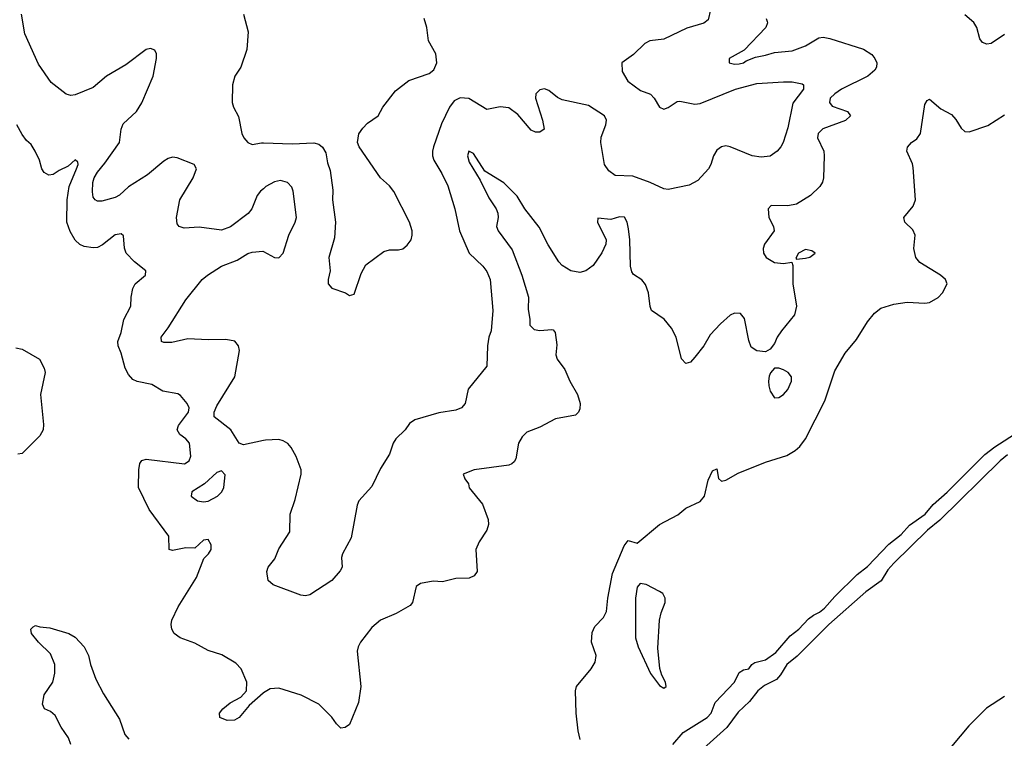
# Model space of a CAD drawing. Header units: inches. Extents: x 1384664 to 1536621, y 460766 to 646467.
# Tile 240 of 256: x 1468899 to 1473349, y 510116 to 513365. Entities that reach past the tile are written whole.
import ezdxf

# ---------------------------------------------------------------- set-up
doc = ezdxf.new("R2010")
doc.units = ezdxf.units.IN
doc.header["$MEASUREMENT"] = 0
doc.layers.add('B4561', color=7, linetype='Continuous')
doc.layers.add('B4571', color=7, linetype='Continuous')

msp = doc.modelspace()

# ---------------------------------------------------------------- linework, layer by layer
at = {"layer": 'B4561', "color": 5}
for points, elevation in [([(1470000, 512600.5), (1469987.2, 512590), (1469972.2, 512570), (1469947.3, 512510), (1469931.5, 512488.5), (1469851.7, 512428.3), (1469810, 512412.7), (1469710, 512426.6), (1469642.3, 512422.3), (1469619.3, 512430), (1469610, 512442), (1469607.1, 512470), (1469622, 512550), (1469683.2, 512650), (1469697.8, 512690), (1469687.7, 512710), (1469610, 512740.2), (1469590, 512743.5), (1469570, 512737.8), (1469550, 512725.4), (1469476.3, 512663.7), (1469390.4, 512609.6), (1469350, 512571.3), (1469330, 512560.6), (1469270, 512544.7), (1469250, 512544.2), (1469239.1, 512550), (1469230, 512562.8), (1469227.3, 512587.3), (1469229.4, 512629.4), (1469235.8, 512650), (1469250, 512676.1), (1469284.2, 512715.8), (1469349.2, 512810), (1469357.4, 512870), (1469365.8, 512894.2), (1469426.4, 512950), (1469450.8, 512989.2), (1469502.3, 513110), (1469517.3, 513190), (1469517.4, 513210), (1469510, 513227.3), (1469490, 513235.3), (1469470, 513230.2), (1469378.8, 513161.2), (1469291.5, 513110), (1469230, 513058.7), (1469150, 513025.5), (1469130, 513021.7), (1469108.2, 513028.2), (1469040.4, 513080.4), (1468983.8, 513163.8), (1468921.2, 513301.2), (1468907.3, 513390)], 640), ([(1469910.6, 513390), (1469930.6, 513310.6), (1469924.9, 513230), (1469898, 513150), (1469870.4, 513109.6), (1469860.5, 513070), (1469859.3, 512990), (1469864.4, 512970), (1469886.9, 512926.9), (1469903.1, 512850), (1469912.2, 512830), (1469929.2, 512809.2), (1469950, 512801.3), (1469992.2, 512807.8), (1470000, 512807.6)], 660), ([(1470000, 510320.9), (1469999.5, 510320.5), (1469935.2, 510264.8), (1469890, 510210.3), (1469870, 510198.6), (1469836.5, 510196.5), (1469803, 510210), (1469801.1, 510230), (1469816.9, 510250), (1469850, 510276.4), (1469898.6, 510301.4), (1469923, 510330), (1469924.9, 510370), (1469899.5, 510430), (1469875.8, 510455.8), (1469812.7, 510492.7), (1469750, 510512.8), (1469690, 510546), (1469623.8, 510570), (1469596.4, 510590), (1469585.7, 510610), (1469583.7, 510630), (1469587, 510650), (1469614.6, 510710), (1469697.1, 510842.9), (1469731, 510929), (1469751.7, 510950), (1469763.7, 510970), (1469763.7, 510990), (1469750, 511014.9), (1469730, 511012), (1469690, 510975.8), (1469650, 510977), (1469590, 510965.3), (1469574.8, 510970), (1469573.1, 511030), (1469484.2, 511150), (1469435.5, 511250), (1469437.4, 511330), (1469442.3, 511357.7), (1469450, 511371.7), (1469470, 511377.4), (1469642.9, 511357.1), (1469664.2, 511370), (1469672.3, 511392.3), (1469665.4, 511450), (1469650.2, 511470), (1469622.6, 511490), (1469611, 511510), (1469616.1, 511530), (1469660.9, 511590), (1469665.2, 511610), (1469655.6, 511630), (1469625.1, 511665.1), (1469613, 511673), (1469545.8, 511685.8), (1469495.9, 511715.9), (1469430, 511729.2), (1469410, 511737.5), (1469390, 511761.2), (1469375.4, 511790), (1469357, 511857), (1469343.1, 511890), (1469342.6, 511910), (1469358, 511950), (1469368.9, 512010), (1469401.1, 512070), (1469402, 512110), (1469410.3, 512150), (1469420.9, 512170), (1469467, 512210), (1469468.5, 512230), (1469417.6, 512270), (1469380.4, 512310), (1469372.6, 512332.6), (1469368.2, 512388.2), (1469356.9, 512396.9), (1469330, 512392.8), (1469273.4, 512346.6), (1469250, 512335.5), (1469230, 512333.4), (1469190, 512339), (1469170, 512347.9), (1469150, 512367.4), (1469126.8, 512406.8), (1469111.8, 512450), (1469113.3, 512550), (1469121.9, 512610), (1469156.1, 512690), (1469162.6, 512710), (1469161.4, 512721.4), (1469150, 512731.7), (1469117.6, 512702.4), (1469076.8, 512683.2), (1469050, 512664.9), (1469030, 512662.4), (1469010, 512674), (1468999.3, 512690), (1468988.4, 512730), (1468968.5, 512770), (1468950, 512800.5), (1468930, 512818), (1468910, 512845.5), (1468886, 512890)], 620), ([(1470000, 511462), (1469910, 511442.4), (1469890.3, 511450.3), (1469852.7, 511510), (1469778, 511570), (1469776.9, 511590), (1469790, 511619.6), (1469870.3, 511750), (1469892.4, 511870), (1469888.2, 511890), (1469871.4, 511911.4), (1469830, 511919.6), (1469750, 511917.4), (1469658.4, 511921.6), (1469586.1, 511906.1), (1469550, 511905.3), (1469539.1, 511910), (1469537.6, 511930), (1469570, 511971.5), (1469650, 512097.7), (1469723.1, 512190), (1469747.2, 512210), (1469810.3, 512250), (1469881.8, 512278.2), (1469930, 512307.3), (1469950, 512314.4), (1469998.2, 512318.2), (1470000, 512317.2)], 640), ([(1468881.2, 511881.2), (1468910, 511875.6), (1468987.8, 511830), (1469009.9, 511790.1), (1469013.2, 511770), (1468992.4, 511670), (1469005.8, 511534.2), (1469004.2, 511510), (1468990, 511484.2), (1468910, 511403.1), (1468890, 511401.1)], 620), ([(1469130, 510087.7), (1469118.8, 510118.8), (1469085.7, 510165.7), (1469059.5, 510219.5), (1469037.6, 510237.6), (1469011.4, 510250), (1469002.4, 510270), (1469010, 510312.3), (1469047.8, 510370), (1469056.9, 510410), (1469058, 510450), (1469038, 510498), (1468983.1, 510550), (1468951.5, 510590), (1468949.7, 510610), (1468959.6, 510620.4), (1468970, 510626), (1468990, 510619.5), (1469035.6, 510615.6), (1469121, 510590), (1469150, 510573.7), (1469190, 510530.3), (1469209, 510490), (1469218, 510450), (1469243.2, 510383.2), (1469277.5, 510317.5), (1469350, 510202.8), (1469373.8, 510133.8), (1469391.7, 510111.7)], 580)]:
    msp.add_lwpolyline(points, dxfattribs=dict(at, elevation=elevation))
at = {"layer": 'B4561', "color": 5, "elevation": 640}
msp.add_lwpolyline([(1469810, 511325.1), (1469790, 511317.4), (1469734, 511266), (1469677.1, 511230), (1469673, 511210), (1469702, 511190), (1469730, 511185.6), (1469750, 511188.5), (1469793.1, 511210), (1469811.6, 511230), (1469820.7, 511250), (1469827.7, 511307.7)], close=True, dxfattribs=at)
at = {"layer": 'B4571', "color": 5}
for points, elevation in [([(1472020.7, 513410), (1472010, 513364.4), (1471990.7, 513349.3), (1471914, 513326), (1471810, 513277.4), (1471746.6, 513270), (1471723.3, 513256.7), (1471673, 513207), (1471620.5, 513170), (1471622, 513130), (1471647.4, 513087.4), (1471704.6, 513044.6), (1471750, 513028), (1471766.6, 513010), (1471790, 512969.6), (1471810, 512960.5), (1471830, 512968), (1471870, 512995.1), (1471882.9, 512997.1), (1471950, 512983.5), (1471974.8, 512985.2), (1472134, 513050), (1472230, 513076.8), (1472350, 513084.4), (1472390, 513083.5), (1472434.5, 513074.5), (1472441.2, 513070), (1472440.7, 513050), (1472392.9, 512987.1), (1472370, 512876), (1472349.6, 512810), (1472338, 512790), (1472322, 512770), (1472290, 512748.5), (1472250, 512742.6), (1472209.1, 512749.1), (1472110, 512790.4), (1472090, 512794.9), (1472070, 512790.5), (1472050, 512774.8), (1472034.5, 512750), (1472022.6, 512710), (1472011.1, 512690), (1471962.9, 512637.1), (1471924, 512616), (1471830, 512597), (1471810, 512600.3), (1471748.8, 512628.8), (1471670, 512657.8), (1471590, 512660.3), (1471561.3, 512681.3), (1471542.4, 512710), (1471524.6, 512810), (1471526.5, 512833.5), (1471547.4, 512890), (1471550.5, 512910.5), (1471541, 512930), (1471470, 512977.1), (1471350, 513002.4), (1471330, 513012.7), (1471290, 513044.4), (1471270, 513053), (1471250, 513048), (1471232, 513030), (1471229.6, 513010), (1471260.9, 512910), (1471268.7, 512870), (1471250, 512856), (1471230, 512856), (1471210, 512866), (1471150, 512936), (1471110, 512966.8), (1471070, 512970.7), (1471010, 512959.1), (1470927.9, 513007.9), (1470890, 513011.8), (1470862.5, 512997.5), (1470840.7, 512970), (1470805.7, 512894.3), (1470768.9, 512790), (1470763.7, 512770), (1470764.6, 512750), (1470769.9, 512729.9), (1470807.2, 512670), (1470833, 512613), (1470865.4, 512510), (1470886.5, 512410), (1470929.8, 512310), (1470992.6, 512250), (1471010, 512227), (1471025.3, 512190), (1471037.4, 512050), (1471030, 511958), (1471019.7, 511930), (1471013.7, 511890), (1471010, 511798), (1470925.2, 511694.8), (1470912.7, 511630), (1470895.3, 511610), (1470870, 511599.1), (1470793.2, 511586.8), (1470684.4, 511555.6), (1470660.8, 511539.2), (1470640.9, 511510), (1470599.3, 511470), (1470587, 511450), (1470570, 511401), (1470530, 511336), (1470490, 511254.8), (1470432, 511190), (1470424.5, 511170), (1470397.5, 511022.5), (1470357.6, 510950), (1470352.7, 510932.7), (1470356, 510890), (1470347.2, 510872.8), (1470309, 510830), (1470210, 510764.9), (1470190, 510760.5), (1470170, 510763.8), (1470044.7, 510810), (1470022, 510830), (1470016, 510870), (1470021, 510890), (1470052.5, 510927.5), (1470070, 510972.7), (1470119.1, 511050), (1470120.4, 511130), (1470143.8, 511196.2), (1470170.3, 511310), (1470170.2, 511330.2), (1470148.9, 511390), (1470126, 511430), (1470110, 511448.7), (1470090, 511461.5), (1470070, 511466.7), (1470010, 511464.2), (1470000, 511462)], 640), ([(1470000, 512807.6), (1470130, 512804.2), (1470228.6, 512808.6), (1470250, 512802), (1470267.8, 512787.8), (1470282.2, 512762.2), (1470290, 512718), (1470302.4, 512682.4), (1470314.4, 512594.4), (1470313, 512550), (1470325.6, 512450), (1470321, 512379), (1470295.3, 512290), (1470302.6, 512230), (1470292.7, 512190), (1470293.4, 512170), (1470310, 512150.7), (1470370.7, 512130.7), (1470390, 512118), (1470410, 512124.7), (1470442.6, 512217.4), (1470463.8, 512256.2), (1470543.9, 512316.1), (1470570, 512324.9), (1470610, 512323.7), (1470630, 512328.4), (1470650, 512345.5), (1470667.6, 512370), (1470672.8, 512390), (1470672.6, 512410), (1470660.5, 512450), (1470590, 512588.7), (1470570, 512614), (1470529.5, 512649.5), (1470432.3, 512790), (1470426, 512810), (1470431.8, 512848.2), (1470450, 512874.8), (1470470, 512897.3), (1470519.3, 512930), (1470539.5, 512970), (1470596.6, 513043.4), (1470657, 513090), (1470750, 513121.7), (1470770, 513138.4), (1470784.2, 513170), (1470779.2, 513210), (1470746, 513270), (1470739.1, 513330), (1470726.6, 513370)], 660), ([(1472272.8, 513370), (1472277, 513357), (1472278.5, 513350), (1472270.9, 513330), (1472172.6, 513227.4), (1472104.5, 513190), (1472104.5, 513170), (1472130, 513163.8), (1472150, 513165.6), (1472170.3, 513170), (1472181.3, 513178.7), (1472224.2, 513195.8), (1472270, 513203.8), (1472310, 513216.6), (1472390, 513223.4), (1472450, 513246.2), (1472510, 513282.1), (1472530, 513285.2), (1472560.2, 513280.2), (1472711.6, 513231.6), (1472750, 513207.5), (1472764.2, 513190), (1472772.6, 513170), (1472771, 513150), (1472762.8, 513137.2), (1472732.2, 513110), (1472613.6, 513050), (1472582, 513030), (1472562.4, 513010), (1472558.3, 512990), (1472570, 512974), (1472640.7, 512950), (1472653, 512930), (1472630.9, 512909.1), (1472528.2, 512871.8), (1472506.9, 512850), (1472505, 512830), (1472533.7, 512770), (1472534.6, 512750), (1472531.7, 512650), (1472526.8, 512630), (1472514.8, 512610), (1472472.1, 512570), (1472410, 512530.9), (1472370, 512522.7), (1472295.5, 512524.5), (1472281, 512510), (1472284.4, 512470), (1472306.2, 512430), (1472308.2, 512410), (1472265.5, 512350), (1472259.3, 512330), (1472260.4, 512310), (1472271.8, 512290), (1472310, 512266.9), (1472350, 512263), (1472388.7, 512268.7), (1472392.9, 512252.9), (1472392.4, 512170), (1472409.7, 512070), (1472400.5, 512030), (1472341.8, 511958.2), (1472322.6, 511930), (1472310, 511900.7), (1472290, 511874.8), (1472270, 511862.8), (1472230, 511868), (1472204.9, 511884.9), (1472194, 511914), (1472174, 512014), (1472155.8, 512035.8), (1472130, 512038.5), (1472110, 512029.2), (1472065.8, 511990), (1472019.6, 511940.4), (1471990, 511890.4), (1471950, 511838.4), (1471930, 511816.3), (1471910, 511810.7), (1471890, 511831), (1471865.2, 511930), (1471844.6, 511970), (1471811.1, 512011.1), (1471754.9, 512050), (1471747.9, 512067.9), (1471741, 512130), (1471727.6, 512167.6), (1471710, 512189.2), (1471672.7, 512212.7), (1471665.1, 512225.1), (1471659.2, 512250), (1471655.7, 512370), (1471650, 512418.8), (1471644.6, 512450), (1471632.1, 512472.1), (1471610, 512474.2), (1471570, 512462), (1471512.1, 512467.9), (1471509.9, 512450), (1471549.9, 512370), (1471548.4, 512350), (1471530, 512310.3), (1471490, 512254.3), (1471456.9, 512230), (1471430, 512221.8), (1471390, 512229.3), (1471350, 512253.8), (1471335.2, 512270), (1471287, 512347), (1471246.9, 512426.9), (1471182.2, 512510), (1471147.4, 512567.4), (1471086.9, 512626.9), (1471000.3, 512680.3), (1470950, 512759.6), (1470928, 512770), (1470922.5, 512750), (1470930, 512721.3), (1470980, 512640), (1471019.4, 512559.4), (1471052.2, 512510), (1471059.3, 512490), (1471060.9, 512470), (1471053.8, 512430), (1471060.5, 512410), (1471124.1, 512324.1), (1471168.4, 512210), (1471198.8, 512110), (1471196.2, 512056.2), (1471204.2, 512010), (1471203.9, 511983.9), (1471224.2, 511964.2), (1471250, 511959.8), (1471303.6, 511963.6), (1471310, 511962.2), (1471319.3, 511950), (1471325.7, 511894.3), (1471321.3, 511850), (1471328.2, 511830), (1471363.1, 511783.1), (1471384.9, 511730), (1471420.3, 511670), (1471431.5, 511630), (1471430, 511605.3), (1471424.2, 511590), (1471410, 511577), (1471320.4, 511559.6), (1471250, 511522.6), (1471190, 511499.7), (1471170, 511479.7), (1471153.6, 511450), (1471140.6, 511379.4), (1471134.2, 511365.8), (1471123.1, 511356.9), (1471109.5, 511350.5), (1470953.2, 511330), (1470902.7, 511310), (1470910, 511288.7), (1470926.6, 511266.6), (1470930, 511248.7), (1470990, 511174), (1471015.5, 511104.5), (1471016.9, 511083.1), (1471010, 511056.3), (1470975.1, 511004.9), (1470959.5, 510970), (1470966.2, 510870), (1470953.3, 510850), (1470930, 510840.2), (1470870, 510838), (1470810, 510823), (1470767.1, 510827.1), (1470710, 510816.3), (1470690, 510802.8), (1470673.7, 510730), (1470663.1, 510716.9), (1470600.4, 510679.6), (1470530, 510650.2), (1470490, 510616.3), (1470438.4, 510550), (1470427.9, 510530), (1470424.1, 510510), (1470440.4, 510350), (1470430, 510278), (1470390, 510178), (1470370, 510164.7), (1470350, 510162), (1470330, 510182), (1470310, 510212), (1470251.3, 510270), (1470171.3, 510311.3), (1470070, 510342.3), (1470030, 510339.5), (1470000, 510320.9)], 620), ([(1473350, 513297.8), (1473290, 513257.8), (1473270, 513254.6), (1473250, 513262), (1473237.6, 513277.6), (1473224.4, 513330), (1473211.4, 513351.4), (1473170, 513386.4)], 620), ([(1471431.4, 510110), (1471422, 510150), (1471413.6, 510230), (1471411.1, 510330), (1471415, 510350), (1471481.5, 510430), (1471499, 510461), (1471503.6, 510490), (1471482.3, 510550), (1471485.9, 510594.1), (1471498.7, 510621.3), (1471537.2, 510662.8), (1471550.8, 510689.2), (1471556.9, 510750), (1471578.6, 510861.4), (1471630, 510986.9), (1471649.4, 511010.6), (1471690, 510997.9), (1471790, 511082.1), (1471873.3, 511126.7), (1471910, 511156.5), (1471973.4, 511186.6), (1471993.5, 511210), (1472010, 511283.6), (1472030, 511324.9), (1472050, 511334.4), (1472057.1, 511290), (1472070, 511278.4), (1472090, 511282.4), (1472145.7, 511314.3), (1472270, 511364), (1472365.5, 511394.5), (1472403.1, 511416.9), (1472424.1, 511435.9), (1472449.9, 511470), (1472537.6, 511642.4), (1472582.6, 511777.4), (1472630, 511856.8), (1472681.1, 511918.9), (1472730, 511998.9), (1472761.6, 512038.4), (1472790, 512061), (1472850, 512079.2), (1472910, 512087.1), (1472990, 512083.7), (1473010, 512086.8), (1473050, 512109.5), (1473069.1, 512130), (1473089.8, 512170), (1473083.5, 512190), (1473060.3, 512210), (1472967.3, 512267.3), (1472948.7, 512290), (1472940.3, 512330), (1472946.2, 512390), (1472935.4, 512415.4), (1472898.9, 512450), (1472895.1, 512470), (1472937.5, 512522.5), (1472947.2, 512550), (1472936.7, 512696.7), (1472933.6, 512713.6), (1472908.4, 512770), (1472910.9, 512789.1), (1472929.7, 512810), (1472953.9, 512826.1), (1472969.9, 512850), (1472990, 512982), (1473000.2, 512999.8), (1473010, 513006), (1473061.5, 512961.5), (1473110, 512935.6), (1473130, 512914), (1473153.9, 512873.9), (1473170, 512858.7), (1473190, 512858.5), (1473273.8, 512886.2), (1473350, 512935)], 580), ([(1470000, 512317.2), (1470050, 512289.7), (1470070, 512288), (1470090, 512309.4), (1470114.6, 512390), (1470144, 512450), (1470149, 512470), (1470134.7, 512590), (1470128, 512608), (1470109, 512629), (1470077.8, 512637.8), (1470050, 512631.3), (1470011.6, 512610), (1470000, 512600.5)], 640), ([(1471850, 510088.6), (1471897.9, 510142.1), (1472005.8, 510210), (1472023.4, 510230), (1472042.6, 510277.4), (1472130, 510369.1), (1472150, 510413.1), (1472170, 510425.8), (1472194, 510430), (1472208, 510450), (1472221, 510459), (1472270, 510470.6), (1472315.8, 510504.2), (1472380.4, 510579.6), (1472420.7, 510610), (1472464.2, 510655.8), (1472486.8, 510673.2), (1472513.8, 510686.2), (1472535.3, 510704.7), (1472582.3, 510757.7), (1472683, 510857), (1472730, 510892.8), (1472826.9, 510993.1), (1472882.1, 511037.9), (1472920.9, 511079.1), (1472990.6, 511129.4), (1473026.5, 511173.5), (1473091, 511229), (1473261.2, 511398.8), (1473305.5, 511434.5), (1473416, 511504)], 560), ([(1473362.9, 511397.1), (1473329.3, 511370.7), (1473058, 511102), (1473002.3, 511057.7), (1472850, 510908), (1472822.9, 510877.1), (1472792.5, 510827.5), (1472722.1, 510777.9), (1472555, 510630), (1472412.6, 510487.4), (1472365.5, 510450), (1472337.1, 510402.9), (1472318.7, 510381.3), (1472265.6, 510354.4), (1472235.1, 510330), (1472197, 510283), (1472145.7, 510234.3), (1472094.5, 510165.5), (1471913, 510000)], 560), ([(1473350, 510305.1), (1473267.7, 510252.3), (1473188, 510172), (1473110, 510079.7), (1473018.2, 510000)], 580)]:
    msp.add_lwpolyline(points, dxfattribs=dict(at, elevation=elevation))
for points, elevation in [([(1472450, 512326), (1472418.8, 512310), (1472406, 512286), (1472410, 512282), (1472450, 512286.4), (1472470, 512291), (1472494, 512310), (1472479.5, 512319.5)], 620), ([(1472330, 511789.5), (1472310.6, 511789.4), (1472292.4, 511767.6), (1472286.7, 511753.3), (1472282.4, 511730), (1472284.4, 511710), (1472290, 511684.7), (1472310, 511656), (1472330, 511657.3), (1472350, 511670.6), (1472370, 511693.4), (1472386.3, 511730), (1472387.6, 511750), (1472371.6, 511770), (1472350, 511782.4)], 620), ([(1471703.6, 510816.4), (1471690, 510799.3), (1471682.6, 510750), (1471681.9, 510570), (1471694.3, 510530), (1471750, 510408.5), (1471790, 510355.5), (1471810, 510343), (1471821.2, 510350), (1471818, 510370), (1471801.4, 510401.4), (1471792.1, 510432.1), (1471783.3, 510523.3), (1471790.3, 510650), (1471797.2, 510682.8), (1471815.3, 510730), (1471816.6, 510750), (1471806.1, 510770), (1471790, 510780.1), (1471730, 510811.8)], 580)]:
    msp.add_lwpolyline(points, close=True, dxfattribs=dict(at, elevation=elevation))

doc.saveas('drawing.dxf')
